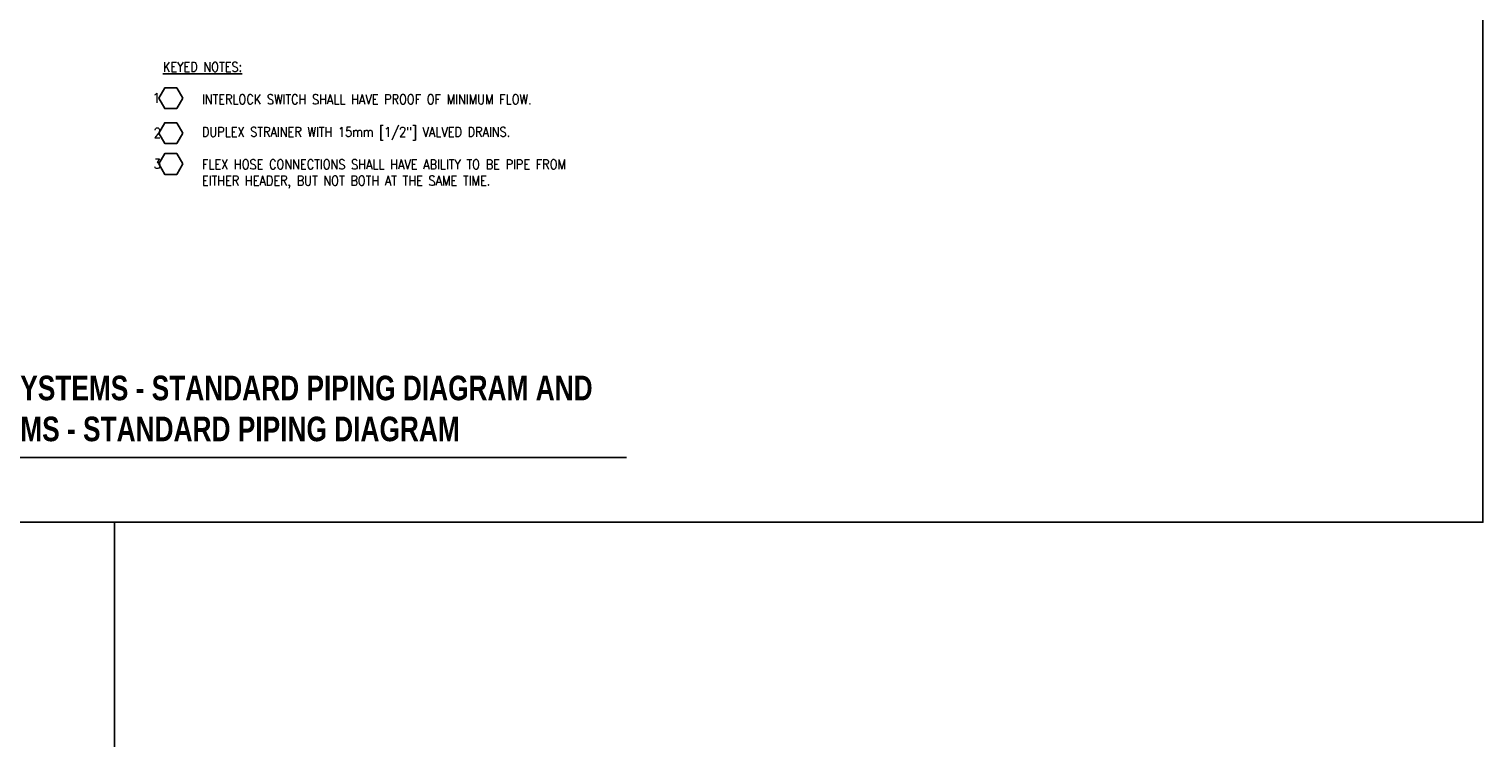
# Model space of a CAD drawing. Header units: inches. Extents: x 3 to 51.9, y 6.1 to 32.1.
# Tile 3 of 5: x 27.2 to 41.2, y 11.6 to 18.5. Entities that reach past the tile are written whole.
import ezdxf

# ---------------------------------------------------------------- set-up
doc = ezdxf.new("R2010")
doc.units = ezdxf.units.IN
doc.header["$LTSCALE"] = 0.375
doc.header["$MEASUREMENT"] = 0
doc.layers.add('G-ANNO-NPLT', color=7, linetype='CONTINUOUS', plot=False)
doc.layers.add('M-DETL-TEXT', color=2, linetype='CONTINUOUS')
doc.styles.add('BOLD', font='bold.shx', dxfattribs={"width": 0.9})
doc.styles.add('Romans', font='romans.shx', dxfattribs={"width": 0.85})

msp = doc.modelspace()

# ---------------------------------------------------------------- linework, layer by layer
at = {"layer": 'G-ANNO-NPLT', "color": 1}
msp.add_line((28.022999, 13.755743), (28.022999, 11.59641), dxfattribs=at)
msp.add_lwpolyline([(14.864454, 32.107543), (41.181544, 32.107543), (41.181544, 13.755743), (14.864454, 13.755743)], close=True, dxfattribs=at)
at = {"layer": 'M-DETL-TEXT'}
msp.add_line((23.723053, 14.380037), (32.947906, 14.380037), dxfattribs=at)
for points in [[(28.680508, 17.832011), (28.622812, 17.931943), (28.507421, 17.931943), (28.449725, 17.832011), (28.507421, 17.732079), (28.622812, 17.732079)], [(28.680508, 17.497149), (28.622812, 17.597081), (28.507421, 17.597081), (28.449725, 17.497149), (28.507421, 17.397217), (28.622812, 17.397217)], [(28.680508, 17.200037), (28.622812, 17.299969), (28.507421, 17.299969), (28.449725, 17.200037), (28.507421, 17.100105), (28.622812, 17.100105)]]:
    msp.add_lwpolyline(points, close=True, dxfattribs=at)

# ---------------------------------------------------------------- texts
at = {"layer": 'M-DETL-TEXT', "linetype": 'ByBlock', "char_height": 0.09375, "attachment_point": 1, "style": 'Romans'}
for s, insert, width in [('{\\LKEYED NOTES:\\P\\P\\pxt4;}^IINTERLOCK SWITCH SHALL HAVE PROOF OF MINIMUM FLOW.\\P\\ptz;\\P^IDUPLEX STRAINER WITH 15mm [1/2"] VALVED DRAINS.\\P\\P^IFLEX HOSE CONNECTIONS SHALL HAVE ABILITY TO BE PIPE FROM ^IEITHER HEADER, BUT NOT BOTH AT THE SAME TIME.', (28.489634, 18.180491), 4.58356215), ('\\pxqd;1', (28.392491, 17.881219), 0.32876443), ('\\pxqd;2', (28.401611, 17.546356), 0.32876443), ('\\pxqd;3', (28.401611, 17.249245), 0.32876443)]:
    msp.add_mtext(s, dxfattribs=dict(at, insert=insert, width=width))
at = {"layer": 'M-DETL-TEXT', "insert": (23.916719, 15.165116), "char_height": 0.236220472, "width": 8.8082073, "attachment_point": 1, "style": 'BOLD'}
msp.add_mtext('{\\W0.8;NO.2 BURNER FUEL OIL SYSTEMS - STANDARD PIPING DIAGRAM AND BURNER FUEL OIL SYSTEMS - STANDARD PIPING DIAGRAM}', dxfattribs=at)

doc.saveas('drawing.dxf')
